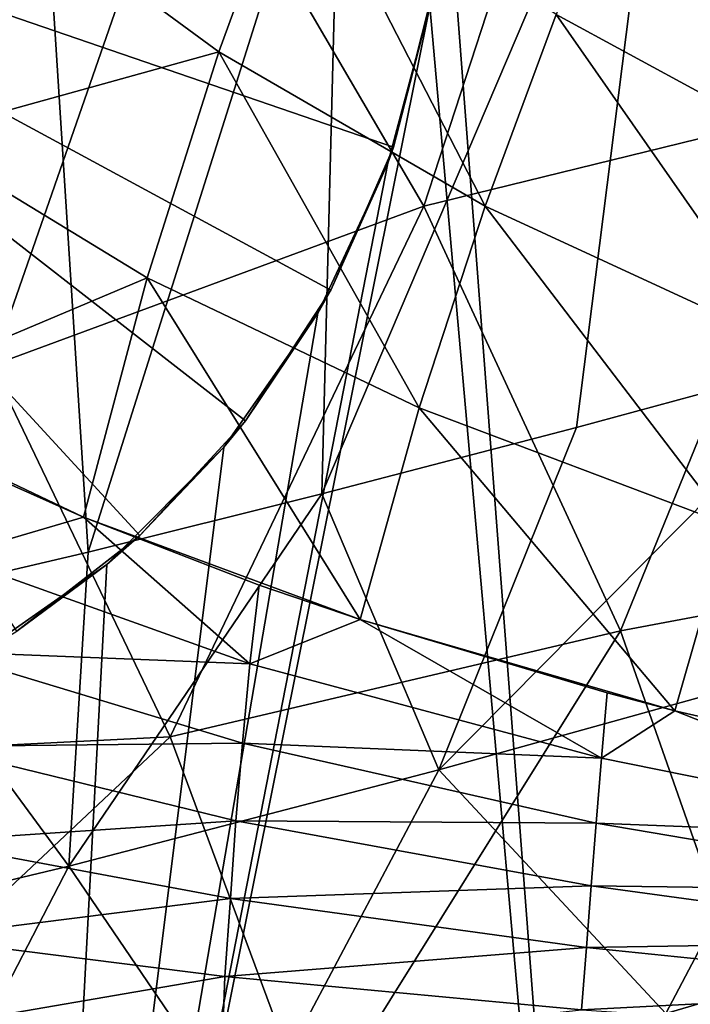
# Model space of a CAD drawing. Header units: metres. Extents: x -25 to 25, y -125 to 22.
# Tile 84 of 256: x -18.43 to -16.65, y -15.88 to -13.27. Entities that reach past the tile are written whole.
import ezdxf

# ---------------------------------------------------------------- set-up
doc = ezdxf.new("R2010")
doc.units = ezdxf.units.M
doc.layers.add('solid_500465', color=7, linetype='CONTINUOUS')

msp = doc.modelspace()

# ---------------------------------------------------------------- linework, layer by layer
at = {"layer": 'solid_500465'}
for points in [[(-15.740843, -12.151189, 31.723297), (-16.221296, -14.155741, 30.76823), (-16.698362, -12.355916, 29.359449)], [(-17.35466, -13.767779, 6.511294), (-16.898666, -12.369145, 5.385649), (-17.980253, -12.698456, 6.511294)], [(-16.698362, -12.355916, 29.359449), (-16.950369, -14.353209, 28.926949), (-17.624641, -14.528995, 27.082029)], [(-16.698362, -12.355916, 29.359449), (-17.624641, -14.528995, 27.082029), (-17.574917, -12.56533, 26.973682)], [(-17.35466, -13.767779, 6.511294), (-16.267509, -13.501195, 5.385649), (-16.898666, -12.369145, 5.385649)], [(-16.698362, -12.355916, 29.359449), (-16.221296, -14.155741, 30.76823), (-16.950369, -14.353209, 28.926949)], [(-16.898666, -12.369145, 5.385649), (-16.267509, -13.501195, 5.385649), (-15.52203, -12.863243, 4.15067)], [(-17.574917, -12.56533, 26.973682), (-18.244143, -14.683208, 25.235523), (-18.367741, -12.743307, 24.568041)], [(-17.574917, -12.56533, 26.973682), (-17.624641, -14.528995, 27.082029), (-18.244143, -14.683208, 25.235523)], [(-16.822397, -19.050726), (-17.299999, -12.8), (-16.349859, -12.653533)], [(-15.261466, -19.554087), (-16.822397, -19.050726), (-16.349859, -12.653533)], [(-17.980253, -12.698456, 6.511294), (-19.060738, -13.254702, 7.508393), (-18.498928, -14.189228, 7.508393)], [(-17.35466, -13.767779, 6.511294), (-17.980253, -12.698456, 6.511294), (-18.498928, -14.189228, 7.508393)], [(-18.367741, -12.743307, 24.568041), (-18.80962, -14.816139, 23.387428), (-19.075928, -12.88969, 22.14435)], [(-18.367741, -12.743307, 24.568041), (-18.244143, -14.683208, 25.235523), (-18.80962, -14.816139, 23.387428)], [(-17.897409, -13.359251, 34.23418), (-17.692215, -12.795795, 34.591263), (-18.50169, -12.916044, 33.133083)], [(-17.1922, -13.767412, 35.288143), (-17.692215, -12.795795, 34.591263), (-17.897409, -13.359251, 34.23418)], [(-17.1922, -13.767412, 35.288143), (-17.004202, -13.260305, 35.588242), (-17.692215, -12.795795, 34.591263)], [(-16.223698, -13.684008, 36.533817), (-16.805651, -12.779837, 35.907795), (-17.004202, -13.260305, 35.588242)], [(-16.223698, -13.684008, 36.533817), (-16.046785, -13.249938, 36.798595), (-16.805651, -12.779837, 35.907795)], [(-19.799999, -12.8, 4.443376), (-17.334097, -13.211487, 3), (-17.435457, -13.611749, 3)], [(-19.799999, -12.8, 4.443376), (-17.435457, -13.611749, 3), (-17.601316, -13.989868, 3)], [(-19.799999, -12.8, 4.443376), (-17.601316, -13.989868, 3), (-17.827148, -14.335532, 3)], [(-19.799999, -12.8, 4.443376), (-17.827148, -14.335532, 3), (-18.106796, -14.63931, 3)], [(-19.799999, -12.8, 4.443376), (-18.106796, -14.63931, 3), (-18.432631, -14.892916, 3)], [(-16.822397, -19.050726), (-17.339243, -13.238526), (-17.299999, -12.8)], [(-17.897409, -13.359251, 34.23418), (-18.50169, -12.916044, 33.133083), (-18.703751, -13.581978, 32.745674)], [(-17.435457, -13.611749, 3), (-17.334097, -13.211487, 3), (-17.339243, -13.238526)], [(-18.39407, -18.484024), (-17.450512, -13.654087), (-17.339243, -13.238526)], [(-16.822397, -19.050726), (-18.39407, -18.484024), (-17.339243, -13.238526)], [(-17.435457, -13.611749, 3), (-17.339243, -13.238526), (-17.450512, -13.654087)], [(-16.391886, -14.137718, 36.286572), (-17.004202, -13.260305, 35.588242), (-17.1922, -13.767412, 35.288143)], [(-16.391886, -14.137718, 36.286572), (-16.223698, -13.684008, 36.533817), (-17.004202, -13.260305, 35.588242)], [(-18.087128, -13.957435, 33.90419), (-17.897409, -13.359251, 34.23418), (-18.703751, -13.581978, 32.745674)], [(-17.366875, -14.301071, 35.012012), (-17.897409, -13.359251, 34.23418), (-18.087128, -13.957435, 33.90419)], [(-17.366875, -14.301071, 35.012012), (-17.1922, -13.767412, 35.288143), (-17.897409, -13.359251, 34.23418)], [(-16.834259, -14.892056, 6.511294), (-16.267509, -13.501195, 5.385649), (-17.35466, -13.767779, 6.511294)], [(-16.834259, -14.892056, 6.511294), (-15.743578, -14.686687, 5.385649), (-16.267509, -13.501195, 5.385649)], [(-18.087128, -13.957435, 33.90419), (-18.703751, -13.581978, 32.745674), (-18.882605, -14.292831, 32.40049)], [(-17.601316, -13.989868, 3), (-17.435457, -13.611749, 3), (-17.450512, -13.654087)], [(-18.39407, -18.484024), (-17.635805, -14.050611), (-17.450512, -13.654087)], [(-17.601316, -13.989868, 3), (-17.450512, -13.654087), (-17.635805, -14.050611)], [(-17.35466, -13.767779, 6.511294), (-18.498928, -14.189228, 7.508393), (-18.026371, -15.171908, 7.508393)], [(-16.834259, -14.892056, 6.511294), (-17.35466, -13.767779, 6.511294), (-18.026371, -15.171908, 7.508393)], [(-16.548931, -14.610627, 36.060341), (-17.1922, -13.767412, 35.288143), (-17.366875, -14.301071, 35.012012)], [(-16.548931, -14.610627, 36.060341), (-16.391886, -14.137718, 36.286572), (-17.1922, -13.767412, 35.288143)], [(-18.087128, -13.957435, 33.90419), (-18.882605, -14.292831, 32.40049), (-18.255991, -14.591184, 33.611084)], [(-18.087128, -13.957435, 33.90419), (-18.255991, -14.591184, 33.611084), (-17.523151, -14.861961, 34.767773)], [(-17.366875, -14.301071, 35.012012), (-18.087128, -13.957435, 33.90419), (-17.523151, -14.861961, 34.767773)], [(-17.827148, -14.335532, 3), (-17.601316, -13.989868, 3), (-17.635805, -14.050611)], [(-18.39407, -18.484024), (-17.884295, -14.40584), (-17.635805, -14.050611)], [(-17.827148, -14.335532, 3), (-17.635805, -14.050611), (-17.884295, -14.40584)], [(-16.221296, -14.155741, 30.76823), (-16.212349, -14.953588, 30.853418), (-17.315432, -15.259972, 28.018343)], [(-16.950369, -14.353209, 28.926949), (-16.221296, -14.155741, 30.76823), (-17.315432, -15.259972, 28.018343)], [(-18.026371, -15.171908, 7.508393), (-18.498928, -14.189228, 7.508393), (-19.433868, -15.243087, 8.364505)], [(-18.255991, -14.591184, 33.611084), (-18.882605, -14.292831, 32.40049), (-18.578922, -14.447334, 33.019726)], [(-17.366875, -14.301071, 35.012012), (-17.523151, -14.861961, 34.767773), (-16.69013, -15.103249, 35.861351)], [(-16.548931, -14.610627, 36.060341), (-17.366875, -14.301071, 35.012012), (-16.69013, -15.103249, 35.861351)], [(-18.106796, -14.63931, 3), (-17.827148, -14.335532, 3), (-17.884295, -14.40584)], [(-17.624641, -14.528995, 27.082029), (-16.950369, -14.353209, 28.926949), (-17.315432, -15.259972, 28.018343)], [(-18.39407, -18.484024), (-18.19416, -14.715706), (-17.884295, -14.40584)], [(-18.106796, -14.63931, 3), (-17.884295, -14.40584), (-18.19416, -14.715706)], [(-18.255991, -14.591184, 33.611084), (-18.578922, -14.447334, 33.019726), (-18.611362, -14.694583, 32.973385)], [(-17.624641, -14.528995, 27.082029), (-17.315432, -15.259972, 28.018343), (-18.294588, -15.515011, 25.154446)], [(-18.244143, -14.683208, 25.235523), (-17.624641, -14.528995, 27.082029), (-18.294588, -15.515011, 25.154446)], [(-18.255991, -14.591184, 33.611084), (-18.611362, -14.694583, 32.973385), (-17.815294, -14.97874, 34.336563)], [(-17.790964, -14.770577, 34.370235), (-18.255991, -14.591184, 33.611084), (-17.815294, -14.97874, 34.336563)], [(-17.523151, -14.861961, 34.767773), (-18.255991, -14.591184, 33.611084), (-17.790964, -14.770577, 34.370235)], [(-16.548931, -14.610627, 36.060341), (-16.69013, -15.103249, 35.861351), (-15.822046, -15.301209, 36.822716)], [(-18.432631, -14.892916, 3), (-18.106796, -14.63931, 3), (-18.19416, -14.715706)], [(-18.80962, -14.816139, 23.387428), (-18.244143, -14.683208, 25.235523), (-18.294588, -15.515011, 25.154446)], [(-17.815294, -14.97874, 34.336563), (-18.611362, -14.694583, 32.973385), (-18.637461, -14.946528, 32.929668)], [(-16.423824, -16.06097, 6.511294), (-15.743578, -14.686687, 5.385649), (-16.834259, -14.892056, 6.511294)], [(-18.39407, -18.484024), (-18.549389, -14.964194), (-18.19416, -14.715706)], [(-18.432631, -14.892916, 3), (-18.19416, -14.715706), (-18.549389, -14.964194)], [(-17.523151, -14.861961, 34.767773), (-17.790964, -14.770577, 34.370235), (-17.815294, -14.97874, 34.336563)], [(-18.80962, -14.816139, 23.387428), (-18.294588, -15.515011, 25.154446), (-19.148376, -15.718192, 22.264875)], [(-17.523151, -14.861961, 34.767773), (-17.815294, -14.97874, 34.336563), (-16.884327, -15.228672, 35.618843)], [(-16.869066, -15.056206, 35.642384), (-17.523151, -14.861961, 34.767773), (-16.884327, -15.228672, 35.618843)], [(-16.69013, -15.103249, 35.861351), (-17.523151, -14.861961, 34.767773), (-16.869066, -15.056206, 35.642384)], [(-16.834259, -14.892056, 6.511294), (-18.026371, -15.171908, 7.508393), (-17.647156, -16.194242, 7.508393)], [(-16.423824, -16.06097, 6.511294), (-16.834259, -14.892056, 6.511294), (-17.647156, -16.194242, 7.508393)], [(-17.83531, -15.188644, 34.304115), (-18.637461, -14.946528, 32.929668), (-18.659046, -15.19742, 32.893436)], [(-17.815294, -14.97874, 34.336563), (-18.637461, -14.946528, 32.929668), (-17.83531, -15.188644, 34.304115)], [(-16.713997, -15.904918, 29.660641), (-17.315432, -15.259972, 28.018343), (-16.212349, -14.953588, 30.853418)], [(-15.468826, -15.53811, 32.639065), (-16.713997, -15.904918, 29.660641), (-16.212349, -14.953588, 30.853418)], [(-18.39407, -18.484024), (-19.982233, -17.857475), (-18.549389, -14.964194)], [(-16.884327, -15.228672, 35.618843), (-17.815294, -14.97874, 34.336563), (-17.83531, -15.188644, 34.304115)], [(-16.69013, -15.103249, 35.861351), (-16.869066, -15.056206, 35.642384), (-16.884327, -15.228672, 35.618843)], [(-16.69013, -15.103249, 35.861351), (-16.884327, -15.228672, 35.618843), (-15.82849, -15.441973, 36.807487)], [(-15.822046, -15.301209, 36.822716), (-16.69013, -15.103249, 35.861351), (-15.82849, -15.441973, 36.807487)], [(-18.026371, -15.171908, 7.508393), (-19.433868, -15.243087, 8.364505), (-19.054344, -16.136595, 8.364505)], [(-17.647156, -16.194242, 7.508393), (-18.026371, -15.171908, 7.508393), (-19.054344, -16.136595, 8.364505)], [(-17.83531, -15.188644, 34.304115), (-18.659046, -15.19742, 32.893436), (-17.852352, -15.394761, 34.276508)], [(-16.898497, -15.400702, 35.596104), (-17.83531, -15.188644, 34.304115), (-17.852352, -15.394761, 34.276508)], [(-16.884327, -15.228672, 35.618843), (-17.83531, -15.188644, 34.304115), (-16.898497, -15.400702, 35.596104)], [(-17.852352, -15.394761, 34.276508), (-18.659046, -15.19742, 32.893436), (-18.676901, -15.449571, 32.864784)], [(-15.82849, -15.441973, 36.807487), (-16.884327, -15.228672, 35.618843), (-16.898497, -15.400702, 35.596104)], [(-17.819897, -16.212599, 26.648182), (-18.294588, -15.515011, 25.154446), (-17.315432, -15.259972, 28.018343)], [(-16.713997, -15.904918, 29.660641), (-17.819897, -16.212599, 26.648182), (-17.315432, -15.259972, 28.018343)], [(-17.852352, -15.394761, 34.276508), (-18.676901, -15.449571, 32.864784), (-17.867083, -15.599873, 34.253826)], [(-16.911469, -15.566828, 35.575874), (-17.852352, -15.394761, 34.276508), (-17.867083, -15.599873, 34.253826)], [(-16.898497, -15.400702, 35.596104), (-17.852352, -15.394761, 34.276508), (-16.911469, -15.566828, 35.575874)], [(-15.836959, -15.580656, 36.792889), (-16.898497, -15.400702, 35.596104), (-16.911469, -15.566828, 35.575874)], [(-15.82849, -15.441973, 36.807487), (-16.898497, -15.400702, 35.596104), (-15.836959, -15.580656, 36.792889)], [(-17.867083, -15.599873, 34.253826), (-18.676901, -15.449571, 32.864784), (-18.69429, -15.704649, 32.841938)], [(-18.784853, -16.460468, 23.605429), (-19.148376, -15.718192, 22.264875), (-18.294588, -15.515011, 25.154446)], [(-17.819897, -16.212599, 26.648182), (-18.784853, -16.460468, 23.605429), (-18.294588, -15.515011, 25.154446)], [(-16.607903, -16.684658, 29.969667), (-16.713997, -15.904918, 29.660641), (-15.468826, -15.53811, 32.639065)], [(-16.911469, -15.566828, 35.575874), (-17.867083, -15.599873, 34.253826), (-16.923721, -15.730149, 35.558243)], [(-15.846214, -15.712006, 36.778812), (-16.911469, -15.566828, 35.575874), (-16.923721, -15.730149, 35.558243)], [(-15.836959, -15.580656, 36.792889), (-16.911469, -15.566828, 35.575874), (-15.846214, -15.712006, 36.778812)], [(-17.867083, -15.599873, 34.253826), (-18.69429, -15.704649, 32.841938), (-17.882038, -15.806967, 34.235203)], [(-16.923721, -15.730149, 35.558243), (-17.867083, -15.599873, 34.253826), (-17.882038, -15.806967, 34.235203)], [(-17.882038, -15.806967, 34.235203), (-18.69429, -15.704649, 32.841938), (-18.702644, -15.947874, 32.83165)], [(-15.846214, -15.712006, 36.778812), (-16.923721, -15.730149, 35.558243), (-15.856503, -15.839169, 36.765377)], [(-16.923721, -15.730149, 35.558243), (-17.882038, -15.806967, 34.235203), (-16.936817, -15.894656, 35.543201)], [(-15.856503, -15.839169, 36.765377), (-16.923721, -15.730149, 35.558243), (-16.936817, -15.894656, 35.543201)], [(-17.882038, -15.806967, 34.235203), (-18.702644, -15.947874, 32.83165), (-17.889027, -15.99867, 34.226692)], [(-16.936817, -15.894656, 35.543201), (-17.882038, -15.806967, 34.235203), (-17.889027, -15.99867, 34.226692)], [(-15.856503, -15.839169, 36.765377), (-16.936817, -15.894656, 35.543201), (-15.86819, -15.966796, 36.75333)]]:
    msp.add_3dface(points, dxfattribs=at)

doc.saveas('drawing.dxf')
